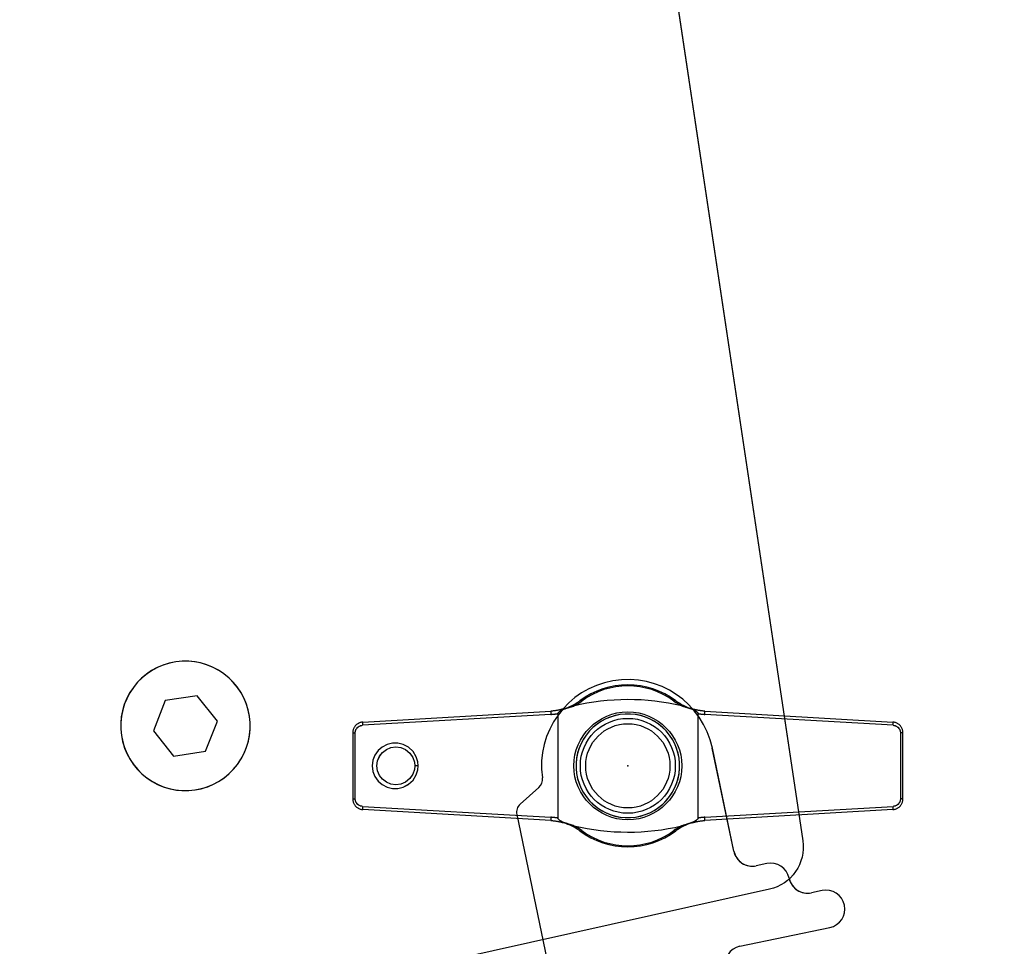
# Model space of a CAD drawing. Header units: millimetres. Extents: x 0 to 84100, y 0 to 59400.
# Tile 79 of 113: x 30181 to 30226, y 44882 to 44925. Entities that reach past the tile are written whole.
import ezdxf

# ---------------------------------------------------------------- set-up
doc = ezdxf.new("R2010")
doc.units = ezdxf.units.MM

# ---------------------------------------------------------------- blocks, each defined once
blk = doc.blocks.new('DV-PIN25 TOP')
at = {"linetype": 'Continuous'}
for p, q in [((-7.127, 4.77), (-24.602, 3.755)), ((24.602, 3.755), (7.127, 4.77)), ((-25.5, 3.057), (-25.263, 3.057)), ((-25.263, -3.057), (-25.263, 3.057)), ((25.5, 3.057), (25.263, 3.057)), ((25.263, 3.057), (25.263, -3.057)), ((-25.5, -3.057), (-25.263, -3.057)), ((25.5, -3.057), (25.263, -3.057)), ((-24.602, -3.755), (-7.127, -4.77)), ((7.127, -4.77), (24.602, -3.755))]:
    blk.add_line(p, q, dxfattribs=at).dxf.unprotected_set("ltscale", 0)
for p, q in [((-24.558, 4.055), (-7.127, 5.07)), ((-6.479, 4.848), (-6.479, -4.848)), ((-6.456, -4.88), (-6.456, 4.88)), ((6.497, 4.873), (6.497, -4.873)), ((6.52, -4.841), (6.52, 4.841)), ((7.127, 5.07), (24.558, 4.055)), ((-25.5, 3.057), (-25.5, -3.057)), ((25.5, -3.057), (25.5, 3.057)), ((-7.127, -5.07), (-24.558, -4.055)), ((24.558, -4.055), (7.127, -5.07))]:
    blk.add_line(p, q, dxfattribs=at)
for points in [[(-5.94, 5.261), (-5.899, 5.273), (-5.858, 5.286), (-5.817, 5.298), (-5.776, 5.311), (-5.735, 5.324), (-5.694, 5.337), (-5.653, 5.35), (-5.612, 5.363), (-5.571, 5.377), (-5.531, 5.39), (-5.491, 5.403), (-5.452, 5.415), (-5.414, 5.427), (-5.377, 5.44), (-5.34, 5.451), (-5.304, 5.463), (-5.269, 5.474), (-5.234, 5.484), (-5.2, 5.495), (-5.167, 5.504), (-5.134, 5.514), (-5.1, 5.523), (-5.066, 5.532), (-5.032, 5.54)], [(4.996, 5.559), (5.029, 5.551), (5.063, 5.542), (5.097, 5.533), (5.132, 5.523), (5.168, 5.512), (5.204, 5.501), (5.241, 5.49), (5.279, 5.478), (5.318, 5.465), (5.357, 5.452), (5.397, 5.439), (5.438, 5.426), (5.48, 5.412), (5.522, 5.398), (5.564, 5.384), (5.607, 5.37), (5.65, 5.356), (5.692, 5.342), (5.734, 5.329), (5.777, 5.315), (5.82, 5.302), (5.863, 5.289), (5.906, 5.276), (5.949, 5.263)], [(-5.96, 5.278), (-6.008, 5.264), (-6.055, 5.25), (-6.103, 5.237), (-6.151, 5.224), (-6.199, 5.212), (-6.247, 5.2), (-6.296, 5.189), (-6.344, 5.178), (-6.393, 5.167), (-6.441, 5.157), (-6.49, 5.148), (-6.539, 5.139), (-6.588, 5.131), (-6.637, 5.123), (-6.685, 5.115), (-6.734, 5.108), (-6.783, 5.102), (-6.833, 5.096), (-6.882, 5.09), (-6.931, 5.085), (-6.98, 5.08), (-7.029, 5.076), (-7.078, 5.073), (-7.127, 5.07)], [(-6.479, 4.848), (-6.479, 4.85), (-6.479, 4.851), (-6.478, 4.853), (-6.478, 4.854), (-6.477, 4.856), (-6.477, 4.857), (-6.476, 4.859), (-6.475, 4.86), (-6.474, 4.862), (-6.473, 4.863), (-6.472, 4.864), (-6.471, 4.865), (-6.47, 4.867), (-6.469, 4.868), (-6.468, 4.869), (-6.467, 4.871), (-6.465, 4.872), (-6.464, 4.873), (-6.463, 4.874), (-6.461, 4.875), (-6.46, 4.877), (-6.458, 4.878), (-6.457, 4.879), (-6.456, 4.88)], [(-6.456, 4.88), (-6.448, 4.903), (-6.438, 4.925), (-6.425, 4.946), (-6.41, 4.965), (-6.393, 4.984), (-6.376, 5.001), (-6.359, 5.018), (-6.34, 5.034), (-6.32, 5.049), (-6.299, 5.065), (-6.278, 5.08), (-6.255, 5.095), (-6.233, 5.109), (-6.209, 5.124), (-6.186, 5.137), (-6.162, 5.151), (-6.138, 5.164), (-6.113, 5.177), (-6.086, 5.191), (-6.059, 5.205), (-6.031, 5.219), (-6.002, 5.233), (-5.972, 5.247), (-5.94, 5.261)], [(-5.96, 5.278), (-5.959, 5.279), (-5.959, 5.279), (-5.958, 5.279), (-5.958, 5.278), (-5.957, 5.278), (-5.956, 5.278), (-5.956, 5.278), (-5.955, 5.277), (-5.954, 5.277), (-5.953, 5.276), (-5.953, 5.276), (-5.952, 5.275), (-5.951, 5.274), (-5.95, 5.273), (-5.949, 5.273), (-5.948, 5.272), (-5.947, 5.27), (-5.946, 5.269), (-5.945, 5.268), (-5.945, 5.267), (-5.944, 5.265), (-5.943, 5.264), (-5.942, 5.263), (-5.94, 5.261)], [(5.966, 5.277), (5.965, 5.277), (5.965, 5.277), (5.964, 5.277), (5.964, 5.277), (5.963, 5.277), (5.963, 5.276), (5.962, 5.276), (5.961, 5.276), (5.961, 5.276), (5.96, 5.275), (5.959, 5.275), (5.959, 5.274), (5.958, 5.273), (5.957, 5.273), (5.956, 5.272), (5.956, 5.271), (5.955, 5.27), (5.954, 5.27), (5.953, 5.269), (5.952, 5.268), (5.952, 5.266), (5.951, 5.265), (5.95, 5.264), (5.949, 5.263)], [(5.949, 5.263), (5.98, 5.249), (6.011, 5.236), (6.04, 5.222), (6.069, 5.208), (6.098, 5.195), (6.126, 5.181), (6.152, 5.167), (6.178, 5.154), (6.204, 5.14), (6.23, 5.126), (6.255, 5.111), (6.28, 5.096), (6.303, 5.081), (6.327, 5.065), (6.349, 5.049), (6.37, 5.033), (6.39, 5.017), (6.41, 5), (6.429, 4.982), (6.446, 4.962), (6.463, 4.942), (6.477, 4.921), (6.488, 4.897), (6.497, 4.873)], [(7.127, 5.07), (7.078, 5.073), (7.029, 5.076), (6.981, 5.08), (6.932, 5.085), (6.883, 5.09), (6.834, 5.095), (6.785, 5.101), (6.736, 5.108), (6.688, 5.115), (6.639, 5.122), (6.59, 5.13), (6.542, 5.139), (6.493, 5.147), (6.445, 5.157), (6.396, 5.167), (6.348, 5.177), (6.3, 5.188), (6.252, 5.199), (6.204, 5.211), (6.156, 5.223), (6.108, 5.236), (6.061, 5.249), (6.013, 5.263), (5.966, 5.277)], [(6.497, 4.873), (6.498, 4.871), (6.499, 4.87), (6.501, 4.869), (6.502, 4.868), (6.504, 4.867), (6.505, 4.866), (6.506, 4.864), (6.508, 4.863), (6.509, 4.862), (6.51, 4.861), (6.511, 4.859), (6.512, 4.858), (6.513, 4.857), (6.514, 4.855), (6.515, 4.854), (6.516, 4.853), (6.517, 4.851), (6.517, 4.85), (6.518, 4.848), (6.519, 4.847), (6.519, 4.845), (6.52, 4.844), (6.52, 4.842), (6.52, 4.841)], [(-24.558, 4.055), (-24.62, 4.049), (-24.681, 4.04), (-24.742, 4.027), (-24.802, 4.01), (-24.861, 3.989), (-24.919, 3.964), (-24.975, 3.936), (-25.029, 3.905), (-25.081, 3.87), (-25.131, 3.832), (-25.179, 3.791), (-25.224, 3.746), (-25.266, 3.699), (-25.305, 3.65), (-25.341, 3.598), (-25.373, 3.543), (-25.403, 3.487), (-25.428, 3.429), (-25.45, 3.37), (-25.468, 3.309), (-25.482, 3.246), (-25.492, 3.183), (-25.498, 3.12), (-25.5, 3.057)], [(25.5, 3.057), (25.498, 3.12), (25.492, 3.183), (25.482, 3.246), (25.468, 3.308), (25.45, 3.369), (25.428, 3.429), (25.403, 3.487), (25.374, 3.543), (25.341, 3.598), (25.305, 3.65), (25.266, 3.699), (25.224, 3.746), (25.179, 3.791), (25.131, 3.832), (25.082, 3.87), (25.029, 3.905), (24.975, 3.936), (24.919, 3.964), (24.862, 3.989), (24.803, 4.01), (24.743, 4.027), (24.682, 4.04), (24.62, 4.049), (24.558, 4.055)], [(-19.444, 0), (-19.476, 0.365), (-19.616, 0.835), (-19.907, 1.316), (-20.326, 1.716), (-20.811, 1.977), (-21.313, 2.1), (-21.82, 2.1), (-22.312, 1.98), (-22.763, 1.745), (-23.147, 1.41), (-23.44, 0.99), (-23.624, 0.511), (-23.687, 0), (-23.624, -0.511), (-23.44, -0.99), (-23.147, -1.41), (-22.763, -1.745), (-22.312, -1.98), (-21.82, -2.1), (-21.313, -2.1), (-20.811, -1.977), (-20.325, -1.715), (-19.905, -1.316), (-19.617, -0.834), (-19.476, -0.371), (-19.444, 0)], [(-19.75, 0), (-19.781, -0.335), (-19.923, -0.758), (-20.208, -1.181), (-20.608, -1.505), (-21.049, -1.691), (-21.501, -1.75), (-21.95, -1.691), (-22.369, -1.519), (-22.732, -1.243), (-23.012, -0.881), (-23.189, -0.457), (-23.25, 0), (-23.189, 0.457), (-23.012, 0.881), (-22.732, 1.243), (-22.369, 1.519), (-21.95, 1.691), (-21.501, 1.75), (-21.049, 1.691), (-20.608, 1.505), (-20.209, 1.181), (-19.924, 0.759), (-19.782, 0.331), (-19.75, 0)], [(-25.5, -3.057), (-25.498, -3.12), (-25.492, -3.183), (-25.482, -3.246), (-25.468, -3.308), (-25.45, -3.369), (-25.428, -3.429), (-25.403, -3.487), (-25.374, -3.543), (-25.341, -3.598), (-25.305, -3.65), (-25.266, -3.699), (-25.224, -3.746), (-25.179, -3.791), (-25.131, -3.832), (-25.082, -3.87), (-25.029, -3.905), (-24.975, -3.936), (-24.919, -3.964), (-24.862, -3.989), (-24.803, -4.01), (-24.743, -4.027), (-24.682, -4.04), (-24.62, -4.049), (-24.558, -4.055)], [(24.558, -4.055), (24.62, -4.049), (24.681, -4.04), (24.742, -4.027), (24.802, -4.01), (24.861, -3.989), (24.919, -3.964), (24.975, -3.936), (25.029, -3.905), (25.081, -3.87), (25.131, -3.832), (25.179, -3.791), (25.224, -3.746), (25.266, -3.699), (25.305, -3.65), (25.341, -3.598), (25.373, -3.543), (25.403, -3.487), (25.428, -3.429), (25.45, -3.37), (25.468, -3.309), (25.482, -3.246), (25.492, -3.183), (25.498, -3.12), (25.5, -3.057)], [(-7.127, -5.07), (-7.078, -5.073), (-7.028, -5.076), (-6.979, -5.081), (-6.929, -5.085), (-6.879, -5.09), (-6.83, -5.096), (-6.78, -5.102), (-6.731, -5.109), (-6.682, -5.116), (-6.632, -5.123), (-6.583, -5.131), (-6.534, -5.14), (-6.484, -5.149), (-6.435, -5.159), (-6.386, -5.169), (-6.337, -5.179), (-6.289, -5.19), (-6.24, -5.202), (-6.191, -5.214), (-6.143, -5.226), (-6.094, -5.24), (-6.046, -5.253), (-5.998, -5.267), (-5.95, -5.281)], [(-6.456, -4.88), (-6.457, -4.879), (-6.459, -4.878), (-6.46, -4.877), (-6.461, -4.875), (-6.463, -4.874), (-6.464, -4.873), (-6.465, -4.872), (-6.467, -4.871), (-6.468, -4.869), (-6.469, -4.868), (-6.47, -4.867), (-6.471, -4.865), (-6.472, -4.864), (-6.473, -4.863), (-6.474, -4.862), (-6.475, -4.86), (-6.476, -4.859), (-6.477, -4.857), (-6.477, -4.856), (-6.478, -4.854), (-6.478, -4.853), (-6.479, -4.851), (-6.479, -4.85), (-6.479, -4.848)], [(-5.931, -5.265), (-5.961, -5.252), (-5.99, -5.238), (-6.018, -5.225), (-6.046, -5.211), (-6.073, -5.198), (-6.1, -5.184), (-6.125, -5.171), (-6.15, -5.157), (-6.175, -5.143), (-6.2, -5.129), (-6.224, -5.115), (-6.248, -5.1), (-6.271, -5.085), (-6.293, -5.069), (-6.314, -5.054), (-6.335, -5.038), (-6.354, -5.022), (-6.372, -5.005), (-6.391, -4.987), (-6.408, -4.968), (-6.423, -4.948), (-6.437, -4.927), (-6.448, -4.904), (-6.456, -4.88)], [(-5.931, -5.265), (-5.932, -5.267), (-5.933, -5.268), (-5.934, -5.269), (-5.935, -5.271), (-5.936, -5.272), (-5.937, -5.273), (-5.938, -5.274), (-5.939, -5.275), (-5.94, -5.276), (-5.94, -5.277), (-5.941, -5.278), (-5.942, -5.278), (-5.943, -5.279), (-5.944, -5.28), (-5.944, -5.28), (-5.945, -5.281), (-5.946, -5.281), (-5.946, -5.281), (-5.947, -5.281), (-5.948, -5.282), (-5.948, -5.282), (-5.949, -5.282), (-5.949, -5.282), (-5.95, -5.281)], [(-5.018, -5.548), (-5.049, -5.54), (-5.081, -5.532), (-5.113, -5.523), (-5.146, -5.514), (-5.18, -5.504), (-5.214, -5.493), (-5.249, -5.483), (-5.285, -5.471), (-5.321, -5.46), (-5.358, -5.448), (-5.396, -5.436), (-5.435, -5.423), (-5.474, -5.41), (-5.514, -5.397), (-5.555, -5.384), (-5.595, -5.37), (-5.637, -5.357), (-5.678, -5.344), (-5.72, -5.33), (-5.762, -5.317), (-5.804, -5.304), (-5.847, -5.291), (-5.889, -5.278), (-5.931, -5.265)], [(5.94, -5.267), (5.897, -5.28), (5.853, -5.293), (5.81, -5.306), (5.768, -5.32), (5.725, -5.333), (5.682, -5.347), (5.639, -5.361), (5.597, -5.375), (5.555, -5.389), (5.513, -5.403), (5.472, -5.416), (5.432, -5.43), (5.393, -5.443), (5.354, -5.456), (5.316, -5.468), (5.279, -5.48), (5.242, -5.492), (5.206, -5.503), (5.17, -5.514), (5.133, -5.525), (5.095, -5.536), (5.058, -5.547), (5.02, -5.557), (4.983, -5.566)], [(6.497, -4.873), (6.488, -4.897), (6.477, -4.921), (6.462, -4.942), (6.446, -4.963), (6.428, -4.983), (6.409, -5.001), (6.39, -5.018), (6.369, -5.034), (6.347, -5.051), (6.324, -5.067), (6.3, -5.083), (6.276, -5.098), (6.251, -5.113), (6.225, -5.128), (6.2, -5.142), (6.174, -5.156), (6.147, -5.17), (6.12, -5.184), (6.091, -5.198), (6.062, -5.212), (6.033, -5.225), (6.002, -5.239), (5.971, -5.253), (5.94, -5.267)], [(5.94, -5.267), (5.94, -5.268), (5.941, -5.269), (5.942, -5.27), (5.943, -5.271), (5.944, -5.272), (5.945, -5.273), (5.945, -5.274), (5.946, -5.275), (5.947, -5.275), (5.947, -5.276), (5.948, -5.277), (5.949, -5.277), (5.95, -5.278), (5.95, -5.278), (5.951, -5.279), (5.951, -5.279), (5.952, -5.279), (5.953, -5.28), (5.953, -5.28), (5.954, -5.28), (5.954, -5.28), (5.955, -5.28), (5.955, -5.28), (5.956, -5.28)], [(5.956, -5.28), (6.003, -5.265), (6.051, -5.252), (6.099, -5.238), (6.147, -5.225), (6.195, -5.213), (6.243, -5.201), (6.292, -5.19), (6.34, -5.179), (6.389, -5.168), (6.437, -5.158), (6.486, -5.149), (6.535, -5.14), (6.584, -5.131), (6.633, -5.123), (6.683, -5.116), (6.732, -5.108), (6.781, -5.102), (6.83, -5.096), (6.88, -5.09), (6.929, -5.085), (6.979, -5.08), (7.028, -5.076), (7.078, -5.073), (7.127, -5.07)], [(6.52, -4.841), (6.52, -4.842), (6.52, -4.844), (6.519, -4.845), (6.519, -4.847), (6.518, -4.848), (6.517, -4.85), (6.517, -4.851), (6.516, -4.853), (6.515, -4.854), (6.514, -4.856), (6.513, -4.857), (6.512, -4.858), (6.511, -4.859), (6.51, -4.861), (6.509, -4.862), (6.507, -4.863), (6.506, -4.864), (6.505, -4.866), (6.504, -4.867), (6.502, -4.868), (6.501, -4.869), (6.499, -4.87), (6.498, -4.871), (6.497, -4.873)]]:
    blk.add_lwpolyline(points, dxfattribs=at)
for points in [[(-7.127, 4.77), (-7.1, 4.772), (-7.073, 4.774), (-7.046, 4.775), (-7.019, 4.778), (-6.992, 4.78), (-6.965, 4.782), (-6.938, 4.785), (-6.911, 4.787), (-6.884, 4.79), (-6.857, 4.793), (-6.83, 4.796), (-6.803, 4.799), (-6.776, 4.802), (-6.749, 4.806), (-6.722, 4.809), (-6.695, 4.813), (-6.668, 4.817), (-6.641, 4.821), (-6.614, 4.825), (-6.587, 4.829), (-6.56, 4.834), (-6.533, 4.838), (-6.506, 4.843), (-6.479, 4.848)], [(6.52, 4.841), (6.545, 4.836), (6.57, 4.832), (6.596, 4.828), (6.621, 4.824), (6.646, 4.82), (6.671, 4.816), (6.697, 4.813), (6.722, 4.809), (6.747, 4.806), (6.773, 4.803), (6.798, 4.8), (6.823, 4.797), (6.849, 4.794), (6.874, 4.791), (6.899, 4.788), (6.925, 4.786), (6.95, 4.783), (6.975, 4.781), (7.001, 4.779), (7.026, 4.777), (7.051, 4.775), (7.077, 4.773), (7.102, 4.772), (7.127, 4.77)], [(-25.263, 3.057), (-25.262, 3.101), (-25.257, 3.145), (-25.25, 3.189), (-25.24, 3.233), (-25.228, 3.276), (-25.213, 3.317), (-25.195, 3.358), (-25.174, 3.397), (-25.151, 3.435), (-25.126, 3.472), (-25.099, 3.507), (-25.069, 3.539), (-25.038, 3.57), (-25.004, 3.599), (-24.969, 3.626), (-24.933, 3.65), (-24.895, 3.673), (-24.855, 3.692), (-24.815, 3.709), (-24.773, 3.724), (-24.731, 3.736), (-24.689, 3.745), (-24.645, 3.751), (-24.602, 3.755)], [(24.602, 3.755), (24.646, 3.751), (24.689, 3.745), (24.732, 3.736), (24.774, 3.724), (24.815, 3.709), (24.856, 3.692), (24.895, 3.672), (24.933, 3.65), (24.969, 3.626), (25.004, 3.599), (25.038, 3.57), (25.069, 3.539), (25.099, 3.507), (25.126, 3.472), (25.151, 3.435), (25.174, 3.397), (25.195, 3.358), (25.213, 3.317), (25.228, 3.275), (25.24, 3.232), (25.25, 3.189), (25.257, 3.145), (25.262, 3.101), (25.263, 3.057)], [(-19.444, 0), (-19.457, 0), (-19.47, 0), (-19.482, 0), (-19.495, 0), (-19.508, 0), (-19.521, 0), (-19.533, 0), (-19.546, 0), (-19.559, 0), (-19.572, 0), (-19.584, 0), (-19.597, 0), (-19.61, 0), (-19.623, 0), (-19.635, 0), (-19.648, 0), (-19.661, 0), (-19.674, 0), (-19.686, 0), (-19.699, 0), (-19.712, 0), (-19.725, 0), (-19.737, 0), (-19.75, 0)], [(-24.602, -3.755), (-24.646, -3.751), (-24.689, -3.745), (-24.732, -3.736), (-24.774, -3.724), (-24.815, -3.709), (-24.856, -3.692), (-24.895, -3.672), (-24.933, -3.65), (-24.969, -3.626), (-25.004, -3.599), (-25.038, -3.57), (-25.069, -3.539), (-25.099, -3.507), (-25.126, -3.472), (-25.151, -3.435), (-25.174, -3.397), (-25.195, -3.358), (-25.213, -3.317), (-25.228, -3.275), (-25.24, -3.232), (-25.25, -3.189), (-25.257, -3.145), (-25.262, -3.101), (-25.263, -3.057)], [(25.263, -3.057), (25.262, -3.101), (25.257, -3.145), (25.25, -3.189), (25.24, -3.233), (25.228, -3.276), (25.213, -3.317), (25.195, -3.358), (25.174, -3.397), (25.151, -3.435), (25.126, -3.472), (25.099, -3.507), (25.069, -3.539), (25.038, -3.57), (25.004, -3.599), (24.969, -3.626), (24.933, -3.65), (24.895, -3.673), (24.855, -3.692), (24.815, -3.709), (24.773, -3.724), (24.731, -3.736), (24.689, -3.745), (24.645, -3.751), (24.602, -3.755)], [(-6.479, -4.848), (-6.506, -4.843), (-6.533, -4.838), (-6.56, -4.834), (-6.587, -4.829), (-6.614, -4.825), (-6.641, -4.821), (-6.668, -4.817), (-6.695, -4.813), (-6.722, -4.809), (-6.749, -4.806), (-6.776, -4.802), (-6.803, -4.799), (-6.83, -4.796), (-6.857, -4.793), (-6.884, -4.79), (-6.911, -4.787), (-6.938, -4.785), (-6.965, -4.782), (-6.992, -4.78), (-7.019, -4.778), (-7.046, -4.775), (-7.073, -4.774), (-7.1, -4.772), (-7.127, -4.77)], [(7.127, -4.77), (7.102, -4.772), (7.077, -4.773), (7.051, -4.775), (7.026, -4.777), (7, -4.779), (6.975, -4.781), (6.95, -4.783), (6.924, -4.786), (6.899, -4.788), (6.874, -4.791), (6.848, -4.794), (6.823, -4.797), (6.798, -4.8), (6.772, -4.803), (6.747, -4.806), (6.722, -4.809), (6.696, -4.813), (6.671, -4.816), (6.646, -4.82), (6.621, -4.824), (6.595, -4.828), (6.57, -4.832), (6.545, -4.836), (6.52, -4.841)]]:
    blk.add_lwpolyline(points, dxfattribs=at).dxf.unprotected_set("ltscale", 0)
blk.add_circle((0, 0), 4.4, dxfattribs=at)
blk.add_circle((0, 0), 3.9, dxfattribs=at).dxf.unprotected_set("ltscale", 0)
for centre, radius, start, end in [((0, 0), 7.5, 53.60009, 126.39991), ((-7.418, 10.061), 5, 286.95111, 306.39991), ((0.02, -15.486), 21.625, 76.69741, 103.5126), ((7.418, 10.061), 5, 233.60009, 253.11947), ((-7.418, -10.061), 5, 53.60009, 72.93016), ((7.418, -10.061), 5, 106.99965, 126.39991), ((0.02, 15.482), 21.625, 256.5256, 283.26625), ((0, 0), 7.5, 233.60009, 306.39991)]:
    blk.add_arc(centre, radius, start, end, dxfattribs=at)
for centre, radius, start, end in [((0, 0.212), 7.2, 53.60009, 126.39991), ((-7.418, 10.273), 5.3, 296.74769, 306.39991), ((7.418, 10.273), 5.3, 233.60009, 242.81415), ((-7.418, -10.273), 5.3, 53.60009, 63.08246), ((0, -0.212), 7.2, 233.60009, 306.39991), ((7.418, -10.273), 5.3, 117.34817, 126.39991)]:
    blk.add_arc(centre, radius, start, end, dxfattribs=at).dxf.unprotected_set("ltscale", 0)
for centre, major_axis, ratio, start_param, end_param in [((-4.273, 5.795), (-0.178, 0.241), 0.510327, 5.317856, 6.283185), ((4.273, 5.795), (0.178, 0.241), 0.510327, 0, 0.965329), ((-7.11, 4.77), (-0.017, 0.299), 0.059214, 0, 1.567349), ((7.11, 4.77), (0.017, 0.299), 0.059203, 4.715836, 6.283185), ((-24.541, 3.755), (-0.017, 0.299), 0.204393, 0, 1.558898), ((24.541, 3.755), (0.017, 0.299), 0.204379, 4.724287, 6.283185), ((-24.541, -3.755), (-0.017, -0.299), 0.204393, 4.724288, 6.283185), ((24.541, -3.755), (0.017, -0.299), 0.204379, 0, 1.558898), ((-7.11, -4.77), (-0.017, -0.299), 0.059214, 4.715836, 6.283185), ((7.11, -4.77), (0.017, -0.299), 0.059203, 0, 1.56735), ((-4.273, -5.795), (-0.178, -0.241), 0.510327, 0, 0.965329), ((4.273, -5.795), (0.178, -0.241), 0.510327, 5.317856, 6.283185)]:
    blk.add_ellipse(centre, major_axis=major_axis, ratio=ratio, start_param=start_param, end_param=end_param, dxfattribs=at).dxf.unprotected_set("ltscale", 0)
blk = doc.blocks.new('DV-ANGLE P2')
at = {"linetype": 'Continuous'}
for p, q in [((15, 15.25), (15, 14.25)), ((18.5, 6.75), (18.5, 15.25)), ((11.5, 10.75), (11.5, 9.75)), ((9.75, 8), (0, 8)), ((81.25, 5), (20.25, 5)), ((0.278, -8.481), (1.443, -10.5)), ((2.309, -11), (81.25, -11))]:
    blk.add_line(p, q, dxfattribs=at)
for centre in [(0, 0), (40, -3), (53.75, -3), (67.5, -3), (81.25, -3)]:
    blk.add_circle(centre, 5, dxfattribs=at)
for centre, radius, start, end in [((16.75, 15.25), 1.75, 0, 180), ((13.25, 14.25), 1.75, 270, 0), ((13.25, 10.75), 1.75, 90, 180), ((9.75, 9.75), 1.75, 270, 0), ((0, 0), 8, 90, 266.25101), ((20.25, 6.75), 1.75, 180, 270), ((81.25, -3), 8, 270, 90), ((-0.588, -8.981), 1, 30, 86.25101), ((2.309, -10), 1, 210, 270)]:
    blk.add_arc(centre, radius, start, end, dxfattribs=at)
blk = doc.blocks.new('DV-DOSC-SIDE')
for p, q in [((434.999, -18.5), (434.999, -181.5)), ((431.28, -185.49), (360.28, -190.49))]:
    blk.add_line(p, q)
blk.add_lwpolyline([(378.499, -159.902), (376.999, -162.5), (378.499, -165.098), (381.499, -165.098), (382.999, -162.5), (381.499, -159.902)], close=True)
at = {"extrusion": (0, 0, -1)}
for centre, major_axis, start_param, end_param in [((379.999, -162.5), (-4.243, 4.243), 5.497787, 11.780972), ((419.999, -172.228), (3.394, 3.394), 3.926991, 10.210176), ((430.999, -181.5), (-2.828, 2.828), 2.356194, 3.856684)]:
    blk.add_ellipse(centre, major_axis=major_axis, ratio=1, start_param=start_param, end_param=end_param, dxfattribs=at)
blk.add_point((419.999, -172.228))

msp = doc.modelspace()

# ---------------------------------------------------------------- linework, layer by layer
at = {"color": 7}
for p, q in [((30204.831, 44967.728), (30216.893, 44887.126)), ((30215.35, 44884.878), (30180.611, 44877.151))]:
    msp.add_line(p, q, dxfattribs=at)
at = {"color": 7, "linetype": 'Continuous'}
for p, q in [((30196.511, 44892.628), (30205.226, 44893.135)), ((30205.55, 44893.025), (30205.55, 44888.177)), ((30205.562, 44888.161), (30205.562, 44893.041)), ((30212.038, 44893.037), (30212.038, 44888.164)), ((30212.05, 44888.18), (30212.05, 44893.021)), ((30212.353, 44893.135), (30221.069, 44892.628)), ((30196.04, 44892.129), (30196.04, 44889.072)), ((30221.54, 44889.072), (30221.54, 44892.129)), ((30213.702, 44886.646), (30212.705, 44891.418)), ((30204.667, 44889.598), (30203.798, 44888.821)), ((30205.226, 44888.066), (30196.511, 44888.573)), ((30221.069, 44888.573), (30212.353, 44888.066)), ((30203.642, 44888.346), (30211.712, 44849.709)), ((30215.227, 44886.071), (30214.738, 44885.969)), ((30217.787, 44884.818), (30217.298, 44884.716)), ((30213.985, 44882.236), (30218.145, 44883.105))]:
    msp.add_line(p, q, dxfattribs=at)
for p, q in [((30205.226, 44892.986), (30196.489, 44892.478)), ((30221.091, 44892.478), (30212.354, 44892.986)), ((30196.04, 44892.129), (30196.158, 44892.129)), ((30196.158, 44889.072), (30196.158, 44892.129)), ((30221.421, 44892.129), (30221.421, 44889.072)), ((30221.54, 44892.129), (30221.421, 44892.129)), ((30196.04, 44889.072), (30196.158, 44889.072)), ((30221.54, 44889.072), (30221.421, 44889.072)), ((30196.489, 44888.723), (30205.226, 44888.216)), ((30212.354, 44888.216), (30221.091, 44888.723))]:
    msp.add_line(p, q, dxfattribs=at).dxf.unprotected_set("ltscale", 0)
at = {"color": 7}
msp.add_lwpolyline([(30187.356, 44893.625), (30186.807, 44892.229), (30187.741, 44891.055), (30189.224, 44891.277), (30189.774, 44892.673), (30188.84, 44893.847)], close=True, dxfattribs=at)
at = {"color": 7, "linetype": 'Continuous'}
for points in [[(30205.81, 44893.24), (30205.786, 44893.233), (30205.762, 44893.226), (30205.738, 44893.219), (30205.714, 44893.213), (30205.69, 44893.207), (30205.666, 44893.201), (30205.642, 44893.195), (30205.618, 44893.19), (30205.594, 44893.184), (30205.569, 44893.179), (30205.545, 44893.175), (30205.52, 44893.17), (30205.496, 44893.166), (30205.472, 44893.162), (30205.447, 44893.158), (30205.423, 44893.155), (30205.398, 44893.151), (30205.374, 44893.148), (30205.349, 44893.146), (30205.325, 44893.143), (30205.3, 44893.141), (30205.275, 44893.139), (30205.251, 44893.137), (30205.226, 44893.135)], [(30205.55, 44893.025), (30205.55, 44893.025), (30205.551, 44893.026), (30205.551, 44893.027), (30205.551, 44893.028), (30205.551, 44893.029), (30205.552, 44893.029), (30205.552, 44893.03), (30205.552, 44893.031), (30205.553, 44893.031), (30205.553, 44893.032), (30205.554, 44893.033), (30205.554, 44893.033), (30205.555, 44893.034), (30205.555, 44893.035), (30205.556, 44893.035), (30205.557, 44893.036), (30205.557, 44893.037), (30205.558, 44893.037), (30205.559, 44893.038), (30205.559, 44893.038), (30205.56, 44893.039), (30205.561, 44893.04), (30205.561, 44893.04), (30205.562, 44893.041)], [(30205.562, 44893.041), (30205.566, 44893.052), (30205.571, 44893.063), (30205.578, 44893.073), (30205.585, 44893.083), (30205.593, 44893.093), (30205.602, 44893.101), (30205.611, 44893.109), (30205.62, 44893.117), (30205.63, 44893.125), (30205.64, 44893.133), (30205.651, 44893.141), (30205.662, 44893.148), (30205.674, 44893.155), (30205.685, 44893.162), (30205.697, 44893.169), (30205.709, 44893.176), (30205.721, 44893.183), (30205.734, 44893.189), (30205.747, 44893.196), (30205.76, 44893.203), (30205.774, 44893.21), (30205.789, 44893.217), (30205.804, 44893.224), (30205.82, 44893.231)], [(30205.81, 44893.24), (30205.81, 44893.24), (30205.81, 44893.24), (30205.811, 44893.24), (30205.811, 44893.24), (30205.811, 44893.24), (30205.812, 44893.24), (30205.812, 44893.239), (30205.812, 44893.239), (30205.813, 44893.239), (30205.813, 44893.239), (30205.814, 44893.238), (30205.814, 44893.238), (30205.814, 44893.238), (30205.815, 44893.237), (30205.815, 44893.237), (30205.816, 44893.236), (30205.816, 44893.236), (30205.817, 44893.235), (30205.817, 44893.235), (30205.818, 44893.234), (30205.818, 44893.233), (30205.819, 44893.233), (30205.819, 44893.232), (30205.82, 44893.231)], [(30205.82, 44893.231), (30205.84, 44893.237), (30205.861, 44893.243), (30205.882, 44893.25), (30205.902, 44893.256), (30205.923, 44893.263), (30205.943, 44893.269), (30205.963, 44893.276), (30205.984, 44893.282), (30206.004, 44893.289), (30206.025, 44893.295), (30206.044, 44893.302), (30206.064, 44893.308), (30206.083, 44893.314), (30206.101, 44893.32), (30206.12, 44893.326), (30206.138, 44893.332), (30206.155, 44893.337), (30206.173, 44893.343), (30206.19, 44893.348), (30206.206, 44893.353), (30206.223, 44893.358), (30206.24, 44893.362), (30206.257, 44893.367), (30206.274, 44893.371)], [(30211.288, 44893.38), (30211.304, 44893.376), (30211.321, 44893.372), (30211.338, 44893.367), (30211.356, 44893.362), (30211.374, 44893.357), (30211.392, 44893.351), (30211.411, 44893.345), (30211.43, 44893.339), (30211.449, 44893.333), (30211.469, 44893.327), (30211.489, 44893.32), (30211.509, 44893.313), (30211.53, 44893.307), (30211.551, 44893.3), (30211.572, 44893.293), (30211.593, 44893.286), (30211.615, 44893.279), (30211.636, 44893.272), (30211.657, 44893.265), (30211.678, 44893.258), (30211.7, 44893.252), (30211.721, 44893.245), (30211.743, 44893.238), (30211.764, 44893.232)], [(30211.773, 44893.239), (30211.773, 44893.239), (30211.772, 44893.239), (30211.772, 44893.239), (30211.772, 44893.239), (30211.771, 44893.239), (30211.771, 44893.239), (30211.771, 44893.239), (30211.771, 44893.239), (30211.77, 44893.238), (30211.77, 44893.238), (30211.77, 44893.238), (30211.769, 44893.238), (30211.769, 44893.237), (30211.768, 44893.237), (30211.768, 44893.237), (30211.768, 44893.236), (30211.767, 44893.236), (30211.767, 44893.235), (30211.767, 44893.235), (30211.766, 44893.234), (30211.766, 44893.234), (30211.765, 44893.233), (30211.765, 44893.233), (30211.764, 44893.232)], [(30211.764, 44893.232), (30211.78, 44893.225), (30211.795, 44893.218), (30211.81, 44893.212), (30211.825, 44893.205), (30211.839, 44893.198), (30211.853, 44893.191), (30211.866, 44893.184), (30211.879, 44893.178), (30211.892, 44893.171), (30211.905, 44893.163), (30211.917, 44893.156), (30211.93, 44893.149), (30211.942, 44893.141), (30211.953, 44893.133), (30211.964, 44893.125), (30211.975, 44893.117), (30211.985, 44893.109), (30211.995, 44893.101), (30212.004, 44893.092), (30212.013, 44893.082), (30212.021, 44893.072), (30212.028, 44893.061), (30212.034, 44893.049), (30212.038, 44893.037)], [(30212.353, 44893.135), (30212.329, 44893.137), (30212.305, 44893.139), (30212.28, 44893.141), (30212.256, 44893.143), (30212.231, 44893.146), (30212.207, 44893.148), (30212.183, 44893.151), (30212.158, 44893.155), (30212.134, 44893.158), (30212.109, 44893.162), (30212.085, 44893.166), (30212.061, 44893.17), (30212.037, 44893.174), (30212.012, 44893.179), (30211.988, 44893.184), (30211.964, 44893.189), (30211.94, 44893.194), (30211.916, 44893.2), (30211.892, 44893.206), (30211.868, 44893.212), (30211.844, 44893.218), (30211.82, 44893.225), (30211.796, 44893.232), (30211.773, 44893.239)], [(30212.038, 44893.037), (30212.039, 44893.036), (30212.04, 44893.036), (30212.04, 44893.035), (30212.041, 44893.035), (30212.042, 44893.034), (30212.042, 44893.033), (30212.043, 44893.033), (30212.044, 44893.032), (30212.044, 44893.032), (30212.045, 44893.031), (30212.045, 44893.03), (30212.046, 44893.03), (30212.046, 44893.029), (30212.047, 44893.028), (30212.047, 44893.028), (30212.048, 44893.027), (30212.048, 44893.026), (30212.049, 44893.026), (30212.049, 44893.025), (30212.049, 44893.024), (30212.049, 44893.023), (30212.05, 44893.023), (30212.05, 44893.022), (30212.05, 44893.021)], [(30196.511, 44892.628), (30196.48, 44892.625), (30196.449, 44892.621), (30196.419, 44892.614), (30196.389, 44892.605), (30196.359, 44892.595), (30196.33, 44892.583), (30196.302, 44892.569), (30196.275, 44892.553), (30196.249, 44892.536), (30196.224, 44892.517), (30196.2, 44892.496), (30196.178, 44892.474), (30196.157, 44892.45), (30196.137, 44892.426), (30196.119, 44892.4), (30196.103, 44892.372), (30196.089, 44892.344), (30196.076, 44892.315), (30196.065, 44892.285), (30196.056, 44892.255), (30196.049, 44892.224), (30196.044, 44892.192), (30196.041, 44892.161), (30196.04, 44892.129)], [(30221.54, 44892.129), (30221.539, 44892.161), (30221.536, 44892.192), (30221.531, 44892.223), (30221.524, 44892.254), (30221.515, 44892.285), (30221.504, 44892.315), (30221.491, 44892.344), (30221.477, 44892.372), (30221.46, 44892.399), (30221.442, 44892.425), (30221.423, 44892.45), (30221.402, 44892.474), (30221.379, 44892.496), (30221.356, 44892.517), (30221.331, 44892.536), (30221.305, 44892.553), (30221.278, 44892.569), (30221.25, 44892.583), (30221.221, 44892.595), (30221.191, 44892.605), (30221.161, 44892.614), (30221.131, 44892.621), (30221.1, 44892.625), (30221.069, 44892.628)], [(30199.068, 44890.601), (30199.052, 44890.783), (30198.982, 44891.018), (30198.837, 44891.259), (30198.627, 44891.459), (30198.384, 44891.589), (30198.134, 44891.651), (30197.88, 44891.65), (30197.634, 44891.59), (30197.408, 44891.473), (30197.216, 44891.306), (30197.07, 44891.096), (30196.978, 44890.856), (30196.946, 44890.601), (30196.978, 44890.345), (30197.07, 44890.105), (30197.216, 44889.896), (30197.408, 44889.728), (30197.634, 44889.611), (30197.88, 44889.551), (30198.134, 44889.551), (30198.384, 44889.612), (30198.627, 44889.743), (30198.837, 44889.943), (30198.982, 44890.184), (30199.052, 44890.415), (30199.068, 44890.601)], [(30198.915, 44890.601), (30198.899, 44890.433), (30198.828, 44890.221), (30198.686, 44890.01), (30198.486, 44889.848), (30198.265, 44889.755), (30198.04, 44889.726), (30197.815, 44889.755), (30197.605, 44889.841), (30197.424, 44889.979), (30197.284, 44890.16), (30197.195, 44890.372), (30197.165, 44890.601), (30197.195, 44890.829), (30197.284, 44891.041), (30197.424, 44891.222), (30197.605, 44891.36), (30197.815, 44891.446), (30198.04, 44891.476), (30198.265, 44891.446), (30198.486, 44891.353), (30198.685, 44891.191), (30198.828, 44890.98), (30198.899, 44890.766), (30198.915, 44890.601)], [(30196.04, 44889.072), (30196.041, 44889.041), (30196.044, 44889.009), (30196.049, 44888.978), (30196.056, 44888.947), (30196.065, 44888.916), (30196.076, 44888.886), (30196.089, 44888.857), (30196.103, 44888.829), (30196.119, 44888.802), (30196.137, 44888.776), (30196.157, 44888.751), (30196.178, 44888.727), (30196.2, 44888.705), (30196.224, 44888.685), (30196.249, 44888.666), (30196.275, 44888.648), (30196.302, 44888.632), (30196.33, 44888.618), (30196.359, 44888.606), (30196.388, 44888.596), (30196.418, 44888.587), (30196.449, 44888.581), (30196.48, 44888.576), (30196.511, 44888.573)], [(30221.069, 44888.573), (30221.1, 44888.576), (30221.131, 44888.581), (30221.161, 44888.587), (30221.191, 44888.596), (30221.22, 44888.606), (30221.249, 44888.618), (30221.277, 44888.632), (30221.304, 44888.648), (30221.331, 44888.666), (30221.356, 44888.685), (30221.379, 44888.705), (30221.402, 44888.727), (30221.423, 44888.751), (30221.442, 44888.776), (30221.46, 44888.802), (30221.477, 44888.829), (30221.491, 44888.857), (30221.504, 44888.886), (30221.515, 44888.916), (30221.524, 44888.946), (30221.531, 44888.977), (30221.536, 44889.009), (30221.539, 44889.041), (30221.54, 44889.072)], [(30205.226, 44888.066), (30205.251, 44888.064), (30205.276, 44888.062), (30205.301, 44888.06), (30205.325, 44888.058), (30205.35, 44888.055), (30205.375, 44888.053), (30205.4, 44888.05), (30205.424, 44888.046), (30205.449, 44888.043), (30205.474, 44888.039), (30205.498, 44888.035), (30205.523, 44888.031), (30205.548, 44888.026), (30205.572, 44888.021), (30205.597, 44888.016), (30205.621, 44888.011), (30205.646, 44888.005), (30205.67, 44888), (30205.694, 44887.994), (30205.719, 44887.987), (30205.743, 44887.981), (30205.767, 44887.974), (30205.791, 44887.967), (30205.815, 44887.96)], [(30205.562, 44888.161), (30205.561, 44888.161), (30205.561, 44888.162), (30205.56, 44888.162), (30205.559, 44888.163), (30205.559, 44888.164), (30205.558, 44888.164), (30205.557, 44888.165), (30205.557, 44888.165), (30205.556, 44888.166), (30205.555, 44888.167), (30205.555, 44888.167), (30205.554, 44888.168), (30205.554, 44888.169), (30205.553, 44888.169), (30205.553, 44888.17), (30205.552, 44888.171), (30205.552, 44888.171), (30205.552, 44888.172), (30205.551, 44888.173), (30205.551, 44888.173), (30205.551, 44888.174), (30205.551, 44888.175), (30205.55, 44888.176), (30205.55, 44888.177)], [(30205.824, 44887.968), (30205.809, 44887.975), (30205.795, 44887.982), (30205.781, 44887.988), (30205.767, 44887.995), (30205.753, 44888.002), (30205.74, 44888.008), (30205.727, 44888.015), (30205.715, 44888.022), (30205.702, 44888.029), (30205.69, 44888.036), (30205.678, 44888.043), (30205.666, 44888.051), (30205.655, 44888.058), (30205.643, 44888.066), (30205.633, 44888.074), (30205.623, 44888.082), (30205.613, 44888.09), (30205.604, 44888.098), (30205.595, 44888.107), (30205.586, 44888.117), (30205.578, 44888.127), (30205.572, 44888.137), (30205.566, 44888.149), (30205.562, 44888.161)], [(30212.038, 44888.164), (30212.034, 44888.152), (30212.028, 44888.14), (30212.021, 44888.129), (30212.013, 44888.119), (30212.004, 44888.109), (30211.994, 44888.1), (30211.985, 44888.092), (30211.974, 44888.083), (30211.963, 44888.075), (30211.952, 44888.067), (30211.94, 44888.059), (30211.928, 44888.051), (30211.915, 44888.044), (30211.903, 44888.037), (30211.89, 44888.029), (30211.877, 44888.022), (30211.863, 44888.016), (30211.85, 44888.009), (30211.836, 44888.002), (30211.821, 44887.995), (30211.806, 44887.988), (30211.791, 44887.981), (30211.775, 44887.974), (30211.76, 44887.967)], [(30211.768, 44887.961), (30211.792, 44887.968), (30211.815, 44887.975), (30211.839, 44887.981), (30211.863, 44887.988), (30211.887, 44887.994), (30211.912, 44888), (30211.936, 44888.006), (30211.96, 44888.011), (30211.984, 44888.017), (30212.009, 44888.022), (30212.033, 44888.026), (30212.058, 44888.031), (30212.082, 44888.035), (30212.107, 44888.039), (30212.131, 44888.043), (30212.156, 44888.046), (30212.18, 44888.05), (30212.205, 44888.053), (30212.23, 44888.056), (30212.254, 44888.058), (30212.279, 44888.06), (30212.304, 44888.062), (30212.329, 44888.064), (30212.353, 44888.066)], [(30212.05, 44888.18), (30212.05, 44888.18), (30212.05, 44888.179), (30212.049, 44888.178), (30212.049, 44888.177), (30212.049, 44888.176), (30212.049, 44888.176), (30212.048, 44888.175), (30212.048, 44888.174), (30212.047, 44888.174), (30212.047, 44888.173), (30212.046, 44888.172), (30212.046, 44888.172), (30212.045, 44888.171), (30212.045, 44888.17), (30212.044, 44888.17), (30212.044, 44888.169), (30212.043, 44888.168), (30212.042, 44888.168), (30212.042, 44888.167), (30212.041, 44888.167), (30212.04, 44888.166), (30212.04, 44888.165), (30212.039, 44888.165), (30212.038, 44888.164)], [(30205.824, 44887.968), (30205.824, 44887.967), (30205.823, 44887.967), (30205.823, 44887.966), (30205.822, 44887.965), (30205.822, 44887.965), (30205.821, 44887.964), (30205.821, 44887.964), (30205.821, 44887.963), (30205.82, 44887.963), (30205.82, 44887.962), (30205.819, 44887.962), (30205.819, 44887.961), (30205.818, 44887.961), (30205.818, 44887.961), (30205.818, 44887.961), (30205.817, 44887.96), (30205.817, 44887.96), (30205.817, 44887.96), (30205.816, 44887.96), (30205.816, 44887.96), (30205.816, 44887.96), (30205.815, 44887.96), (30205.815, 44887.96), (30205.815, 44887.96)], [(30206.281, 44887.827), (30206.265, 44887.831), (30206.249, 44887.835), (30206.233, 44887.839), (30206.217, 44887.844), (30206.2, 44887.849), (30206.183, 44887.854), (30206.165, 44887.859), (30206.148, 44887.865), (30206.129, 44887.871), (30206.111, 44887.877), (30206.092, 44887.883), (30206.072, 44887.889), (30206.053, 44887.896), (30206.033, 44887.902), (30206.013, 44887.909), (30205.992, 44887.915), (30205.972, 44887.922), (30205.951, 44887.929), (30205.93, 44887.935), (30205.909, 44887.942), (30205.888, 44887.949), (30205.867, 44887.955), (30205.845, 44887.962), (30205.824, 44887.968)], [(30211.76, 44887.967), (30211.738, 44887.961), (30211.717, 44887.954), (30211.695, 44887.948), (30211.674, 44887.941), (30211.652, 44887.934), (30211.631, 44887.927), (30211.61, 44887.92), (30211.588, 44887.913), (30211.567, 44887.906), (30211.546, 44887.899), (30211.526, 44887.892), (30211.506, 44887.886), (30211.486, 44887.879), (30211.467, 44887.873), (30211.448, 44887.867), (30211.429, 44887.86), (30211.411, 44887.855), (30211.393, 44887.849), (30211.375, 44887.843), (30211.356, 44887.838), (30211.338, 44887.832), (30211.319, 44887.827), (30211.3, 44887.822), (30211.281, 44887.818)], [(30211.76, 44887.967), (30211.76, 44887.967), (30211.761, 44887.966), (30211.761, 44887.965), (30211.761, 44887.965), (30211.762, 44887.964), (30211.762, 44887.964), (30211.763, 44887.964), (30211.763, 44887.963), (30211.763, 44887.963), (30211.764, 44887.963), (30211.764, 44887.962), (30211.764, 44887.962), (30211.765, 44887.962), (30211.765, 44887.961), (30211.765, 44887.961), (30211.766, 44887.961), (30211.766, 44887.961), (30211.766, 44887.961), (30211.767, 44887.961), (30211.767, 44887.961), (30211.767, 44887.961), (30211.767, 44887.961), (30211.768, 44887.961), (30211.768, 44887.961)]]:
    msp.add_lwpolyline(points, dxfattribs=at)
for points in [[(30205.226, 44892.986), (30205.24, 44892.987), (30205.253, 44892.987), (30205.267, 44892.988), (30205.28, 44892.989), (30205.294, 44892.99), (30205.307, 44892.992), (30205.321, 44892.993), (30205.334, 44892.994), (30205.348, 44892.996), (30205.361, 44892.997), (30205.375, 44892.999), (30205.389, 44893), (30205.402, 44893.002), (30205.416, 44893.003), (30205.429, 44893.005), (30205.443, 44893.007), (30205.456, 44893.009), (30205.47, 44893.011), (30205.483, 44893.013), (30205.497, 44893.015), (30205.51, 44893.018), (30205.524, 44893.02), (30205.537, 44893.022), (30205.55, 44893.025)], [(30212.05, 44893.021), (30212.062, 44893.019), (30212.075, 44893.017), (30212.088, 44893.015), (30212.1, 44893.013), (30212.113, 44893.011), (30212.126, 44893.009), (30212.138, 44893.007), (30212.151, 44893.005), (30212.164, 44893.004), (30212.176, 44893.002), (30212.189, 44893), (30212.202, 44892.999), (30212.214, 44892.997), (30212.227, 44892.996), (30212.24, 44892.995), (30212.252, 44892.994), (30212.265, 44892.992), (30212.278, 44892.991), (30212.29, 44892.99), (30212.303, 44892.989), (30212.316, 44892.988), (30212.328, 44892.987), (30212.341, 44892.986), (30212.354, 44892.986)], [(30196.158, 44892.129), (30196.159, 44892.151), (30196.161, 44892.173), (30196.165, 44892.195), (30196.17, 44892.217), (30196.176, 44892.238), (30196.184, 44892.259), (30196.193, 44892.28), (30196.203, 44892.299), (30196.214, 44892.318), (30196.227, 44892.337), (30196.241, 44892.354), (30196.255, 44892.37), (30196.271, 44892.386), (30196.288, 44892.4), (30196.305, 44892.414), (30196.324, 44892.426), (30196.343, 44892.437), (30196.362, 44892.447), (30196.383, 44892.455), (30196.403, 44892.462), (30196.424, 44892.468), (30196.446, 44892.473), (30196.467, 44892.476), (30196.489, 44892.478)], [(30221.091, 44892.478), (30221.113, 44892.476), (30221.134, 44892.473), (30221.156, 44892.468), (30221.177, 44892.462), (30221.198, 44892.455), (30221.218, 44892.447), (30221.237, 44892.437), (30221.256, 44892.426), (30221.275, 44892.414), (30221.292, 44892.4), (30221.309, 44892.386), (30221.325, 44892.37), (30221.339, 44892.354), (30221.353, 44892.337), (30221.366, 44892.318), (30221.377, 44892.299), (30221.387, 44892.279), (30221.396, 44892.259), (30221.404, 44892.238), (30221.41, 44892.217), (30221.415, 44892.195), (30221.419, 44892.173), (30221.421, 44892.151), (30221.421, 44892.129)], [(30199.068, 44890.601), (30199.061, 44890.601), (30199.055, 44890.601), (30199.049, 44890.601), (30199.042, 44890.601), (30199.036, 44890.601), (30199.03, 44890.601), (30199.023, 44890.601), (30199.017, 44890.601), (30199.01, 44890.601), (30199.004, 44890.601), (30198.998, 44890.601), (30198.991, 44890.601), (30198.985, 44890.601), (30198.979, 44890.601), (30198.972, 44890.601), (30198.966, 44890.601), (30198.959, 44890.601), (30198.953, 44890.601), (30198.947, 44890.601), (30198.94, 44890.601), (30198.934, 44890.601), (30198.928, 44890.601), (30198.921, 44890.601), (30198.915, 44890.601)], [(30196.489, 44888.723), (30196.467, 44888.725), (30196.445, 44888.728), (30196.424, 44888.733), (30196.403, 44888.739), (30196.382, 44888.746), (30196.362, 44888.755), (30196.342, 44888.764), (30196.323, 44888.775), (30196.305, 44888.788), (30196.288, 44888.801), (30196.271, 44888.815), (30196.255, 44888.831), (30196.24, 44888.847), (30196.227, 44888.865), (30196.214, 44888.883), (30196.203, 44888.902), (30196.193, 44888.922), (30196.184, 44888.942), (30196.176, 44888.963), (30196.17, 44888.984), (30196.165, 44889.006), (30196.161, 44889.028), (30196.159, 44889.05), (30196.158, 44889.072)], [(30221.421, 44889.072), (30221.421, 44889.05), (30221.419, 44889.028), (30221.415, 44889.006), (30221.41, 44888.984), (30221.404, 44888.963), (30221.396, 44888.942), (30221.387, 44888.922), (30221.377, 44888.902), (30221.366, 44888.883), (30221.353, 44888.865), (30221.339, 44888.847), (30221.325, 44888.831), (30221.309, 44888.815), (30221.292, 44888.801), (30221.275, 44888.788), (30221.256, 44888.775), (30221.237, 44888.764), (30221.217, 44888.755), (30221.197, 44888.746), (30221.177, 44888.739), (30221.156, 44888.733), (30221.134, 44888.728), (30221.113, 44888.725), (30221.091, 44888.723)], [(30205.55, 44888.177), (30205.537, 44888.179), (30205.524, 44888.181), (30205.51, 44888.184), (30205.497, 44888.186), (30205.483, 44888.188), (30205.47, 44888.19), (30205.456, 44888.192), (30205.443, 44888.194), (30205.429, 44888.196), (30205.416, 44888.198), (30205.402, 44888.199), (30205.389, 44888.201), (30205.375, 44888.203), (30205.361, 44888.204), (30205.348, 44888.206), (30205.334, 44888.207), (30205.321, 44888.208), (30205.307, 44888.21), (30205.294, 44888.211), (30205.28, 44888.212), (30205.267, 44888.213), (30205.253, 44888.214), (30205.24, 44888.215), (30205.226, 44888.216)], [(30212.354, 44888.216), (30212.341, 44888.215), (30212.328, 44888.214), (30212.316, 44888.213), (30212.303, 44888.212), (30212.29, 44888.211), (30212.277, 44888.21), (30212.265, 44888.209), (30212.252, 44888.208), (30212.239, 44888.206), (30212.227, 44888.205), (30212.214, 44888.204), (30212.201, 44888.202), (30212.189, 44888.201), (30212.176, 44888.199), (30212.163, 44888.198), (30212.151, 44888.196), (30212.138, 44888.194), (30212.125, 44888.192), (30212.113, 44888.191), (30212.1, 44888.189), (30212.088, 44888.187), (30212.075, 44888.185), (30212.062, 44888.182), (30212.05, 44888.18)]]:
    msp.add_lwpolyline(points, dxfattribs=at).dxf.unprotected_set("ltscale", 0)
for radius in [2.5, 2.2]:
    msp.add_circle((30208.79, 44890.601), radius, dxfattribs=at)
msp.add_circle((30208.79, 44890.601), 1.95, dxfattribs=at).dxf.unprotected_set("ltscale", 0)
for centre, radius, start, end in [((30208.79, 44890.601), 4, 11.7977, 188.0488), ((30208.79, 44890.601), 3.75, 53.6001, 126.3999), ((30205.081, 44895.631), 2.5, 286.9511, 306.3999), ((30208.8, 44882.858), 10.812, 76.6974, 103.5126), ((30212.499, 44895.631), 2.5, 233.6001, 253.1195), ((30204.334, 44889.971), 0.5, 311.7977, 8.0488), ((30204.132, 44888.448), 0.5, 131.7977, 191.7977), ((30205.081, 44885.57), 2.5, 53.6001, 72.9302), ((30208.8, 44898.342), 10.812, 256.5256, 283.2663), ((30208.79, 44890.601), 3.75, 233.6001, 306.3999), ((30212.499, 44885.57), 2.5, 106.9997, 126.3999), ((30214.559, 44886.825), 0.875, 191.7977, 281.7977), ((30215.406, 44885.215), 0.875, 11.7977, 101.7977), ((30217.119, 44885.572), 0.875, 191.7977, 281.7977), ((30217.966, 44883.962), 0.875, 281.7977, 101.7977)]:
    msp.add_arc(centre, radius, start, end, dxfattribs=at)
for centre, radius, start, end in [((30208.79, 44890.707), 3.6, 53.6001, 126.3999), ((30205.081, 44895.737), 2.65, 296.7477, 306.3999), ((30212.499, 44895.737), 2.65, 233.6001, 242.8141), ((30205.081, 44885.464), 2.65, 53.6001, 63.0825), ((30208.79, 44890.495), 3.6, 233.6001, 306.3999), ((30212.499, 44885.464), 2.65, 117.3482, 126.3999)]:
    msp.add_arc(centre, radius, start, end, dxfattribs=at).dxf.unprotected_set("ltscale", 0)
at = {"color": 7, "extrusion": (0, 0, -1)}
for centre, major_axis, start_param, end_param in [((30188.29, 44892.451), (-2.121, 2.121), 6.134628, 12.417813), ((30208.79, 44890.601), (1.697, 1.697), 1.422239, 7.705424), ((30208.79, 44890.601), (1.697, 1.697), 1.422239, 7.705424), ((30214.915, 44886.83), (-1.414, 1.414), 2.207637, 3.708127)]:
    msp.add_ellipse(centre, major_axis=major_axis, ratio=1, start_param=start_param, end_param=end_param, dxfattribs=at)
at = {"color": 7, "linetype": 'Continuous'}
for centre, major_axis, ratio, start_param, end_param in [((30206.654, 44893.498), (-0.089, 0.121), 0.510327, -0.965329, 0), ((30210.926, 44893.498), (0.089, 0.121), 0.510327, 0, 0.965329), ((30205.235, 44892.986), (-0.009, 0.15), 0.059214, 0, 1.567349), ((30212.345, 44892.986), (0.009, 0.15), 0.059203, -1.56735, 0), ((30212.345, 44892.986), (0.009, 0.15), 0.059203, -1.56735, 0), ((30196.52, 44892.478), (-0.009, 0.15), 0.204393, 0, 1.558898), ((30221.06, 44892.478), (0.009, 0.15), 0.204379, -1.558898, 0), ((30196.52, 44888.723), (0.009, 0.15), 0.204393, 1.582695, 3.141593), ((30221.06, 44888.723), (-0.009, 0.15), 0.204379, 3.141593, 4.700491), ((30205.235, 44888.216), (0.009, 0.15), 0.059214, 1.574244, 3.141593), ((30212.345, 44888.216), (-0.009, 0.15), 0.059203, 3.141593, 4.708942), ((30206.654, 44887.703), (0.089, 0.121), 0.510327, 3.141593, 4.106922), ((30210.926, 44887.703), (-0.089, 0.121), 0.510327, 2.176264, 3.141593)]:
    msp.add_ellipse(centre, major_axis=major_axis, ratio=ratio, start_param=start_param, end_param=end_param, dxfattribs=at).dxf.unprotected_set("ltscale", 0)
at = {"color": 7}
msp.add_point((30208.79, 44890.601), dxfattribs=at)

# ---------------------------------------------------------------- block references
at = {"color": 7, "xscale": 0.5, "yscale": 0.5, "zscale": 0.5}
for name, p, rotation in [('DV-DOSC-SIDE', (29988.357, 44944.684), 8.511716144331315), ('DV-ANGLE P2', (30208.79, 44890.601), 281.7977483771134)]:
    msp.add_blockref(name, p, dxfattribs=dict(at, rotation=rotation))
msp.add_blockref('DV-PIN25 TOP', (30208.79, 44890.601), dxfattribs=at)

doc.saveas('drawing.dxf')
